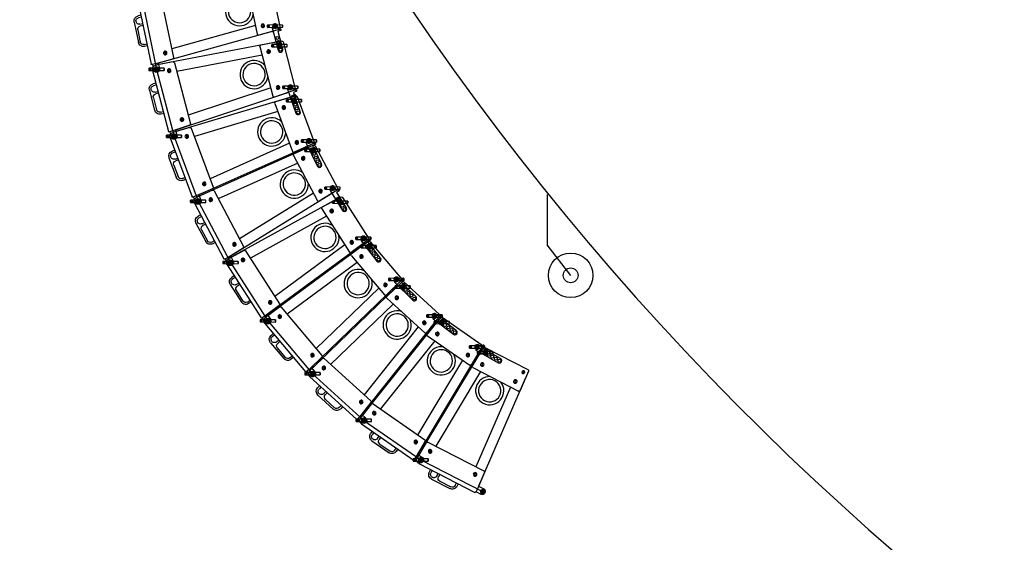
# Model space of a CAD drawing. Header units: millimetres. Extents: x 0 to 84100, y 0 to 59400.
# Tile 97 of 113: x 27632 to 29287, y 48804 to 49683. Entities that reach past the tile are written whole.
import ezdxf

# ---------------------------------------------------------------- set-up
doc = ezdxf.new("R2010")
doc.units = ezdxf.units.MM

# ---------------------------------------------------------------- blocks, each defined once
blk = doc.blocks.new('DV-PIN25 TOP')
at = {"linetype": 'Continuous'}
for p, q in [((-25.5, 3.1), (-25.5, -3.1)), ((-24.6, 4.1), (-7.1, 5.1)), ((-6.5, -4.9), (-6.5, 4.9)), ((-6.5, 4.8), (-6.5, -4.8)), ((6.5, 4.9), (6.5, -4.9)), ((6.5, -4.8), (6.5, 4.8)), ((7.1, 5.1), (24.6, 4.1)), ((25.5, -3.1), (25.5, 3.1)), ((-7.1, -5.1), (-24.6, -4.1)), ((24.6, -4.1), (7.1, -5.1))]:
    blk.add_line(p, q, dxfattribs=at)
for p, q in [((-25.5, 3.1), (-25.3, 3.1)), ((-25.3, -3.1), (-25.3, 3.1)), ((-7.1, 4.8), (-24.6, 3.8)), ((24.6, 3.8), (7.1, 4.8)), ((25.5, 3.1), (25.3, 3.1)), ((25.3, 3.1), (25.3, -3.1)), ((-25.5, -3.1), (-25.3, -3.1)), ((-24.6, -3.8), (-7.1, -4.8)), ((7.1, -4.8), (24.6, -3.8)), ((25.5, -3.1), (25.3, -3.1))]:
    blk.add_line(p, q, dxfattribs=at).dxf.unprotected_set("ltscale", 0)
for points in [[(-24.6, 4.1), (-24.6, 4), (-24.7, 4), (-24.7, 4), (-24.8, 4), (-24.9, 4), (-24.9, 4), (-25, 3.9), (-25, 3.9), (-25.1, 3.9), (-25.1, 3.8), (-25.2, 3.8), (-25.2, 3.7), (-25.3, 3.7), (-25.3, 3.6), (-25.3, 3.6), (-25.4, 3.5), (-25.4, 3.5), (-25.4, 3.4), (-25.4, 3.4), (-25.5, 3.3), (-25.5, 3.2), (-25.5, 3.2), (-25.5, 3.1), (-25.5, 3.1)], [(-19.4, 0), (-19.5, 0.4), (-19.6, 0.8), (-19.9, 1.3), (-20.3, 1.7), (-20.8, 2), (-21.3, 2.1), (-21.8, 2.1), (-22.3, 2), (-22.8, 1.7), (-23.1, 1.4), (-23.4, 1), (-23.6, 0.5), (-23.7, 0), (-23.6, -0.5), (-23.4, -1), (-23.1, -1.4), (-22.8, -1.7), (-22.3, -2), (-21.8, -2.1), (-21.3, -2.1), (-20.8, -2), (-20.3, -1.7), (-19.9, -1.3), (-19.6, -0.8), (-19.5, -0.4), (-19.4, 0)], [(-19.8, 0), (-19.8, -0.3), (-19.9, -0.8), (-20.2, -1.2), (-20.6, -1.5), (-21, -1.7), (-21.5, -1.7), (-21.9, -1.7), (-22.4, -1.5), (-22.7, -1.2), (-23, -0.9), (-23.2, -0.5), (-23.3, 0), (-23.2, 0.5), (-23, 0.9), (-22.7, 1.2), (-22.4, 1.5), (-21.9, 1.7), (-21.5, 1.7), (-21, 1.7), (-20.6, 1.5), (-20.2, 1.2), (-19.9, 0.8), (-19.8, 0.3), (-19.8, 0)], [(-6, 5.3), (-6, 5.3), (-6.1, 5.3), (-6.1, 5.2), (-6.2, 5.2), (-6.2, 5.2), (-6.2, 5.2), (-6.3, 5.2), (-6.3, 5.2), (-6.4, 5.2), (-6.4, 5.2), (-6.5, 5.1), (-6.5, 5.1), (-6.6, 5.1), (-6.6, 5.1), (-6.7, 5.1), (-6.7, 5.1), (-6.8, 5.1), (-6.8, 5.1), (-6.9, 5.1), (-6.9, 5.1), (-7, 5.1), (-7, 5.1), (-7.1, 5.1), (-7.1, 5.1)], [(-6.5, 4.9), (-6.4, 4.9), (-6.4, 4.9), (-6.4, 4.9), (-6.4, 5), (-6.4, 5), (-6.4, 5), (-6.4, 5), (-6.3, 5), (-6.3, 5), (-6.3, 5.1), (-6.3, 5.1), (-6.3, 5.1), (-6.2, 5.1), (-6.2, 5.1), (-6.2, 5.1), (-6.2, 5.2), (-6.1, 5.2), (-6.1, 5.2), (-6.1, 5.2), (-6.1, 5.2), (-6, 5.2), (-6, 5.2), (-6, 5.2), (-5.9, 5.3)], [(-6.5, 4.8), (-6.5, 4.8), (-6.5, 4.9), (-6.5, 4.9), (-6.5, 4.9), (-6.5, 4.9), (-6.5, 4.9), (-6.5, 4.9), (-6.5, 4.9), (-6.5, 4.9), (-6.5, 4.9), (-6.5, 4.9), (-6.5, 4.9), (-6.5, 4.9), (-6.5, 4.9), (-6.5, 4.9), (-6.5, 4.9), (-6.5, 4.9), (-6.5, 4.9), (-6.5, 4.9), (-6.5, 4.9), (-6.5, 4.9), (-6.5, 4.9), (-6.5, 4.9), (-6.5, 4.9)], [(-6, 5.3), (-6, 5.3), (-6, 5.3), (-6, 5.3), (-6, 5.3), (-6, 5.3), (-6, 5.3), (-6, 5.3), (-6, 5.3), (-6, 5.3), (-6, 5.3), (-6, 5.3), (-6, 5.3), (-6, 5.3), (-6, 5.3), (-6, 5.3), (-6, 5.3), (-6, 5.3), (-6, 5.3), (-6, 5.3), (-5.9, 5.3), (-5.9, 5.3), (-5.9, 5.3), (-5.9, 5.3), (-5.9, 5.3)], [(-5.9, 5.3), (-5.9, 5.3), (-5.9, 5.3), (-5.8, 5.3), (-5.8, 5.3), (-5.7, 5.3), (-5.7, 5.3), (-5.7, 5.4), (-5.6, 5.4), (-5.6, 5.4), (-5.5, 5.4), (-5.5, 5.4), (-5.5, 5.4), (-5.4, 5.4), (-5.4, 5.4), (-5.3, 5.5), (-5.3, 5.5), (-5.3, 5.5), (-5.2, 5.5), (-5.2, 5.5), (-5.2, 5.5), (-5.1, 5.5), (-5.1, 5.5), (-5.1, 5.5), (-5, 5.5)], [(5, 5.6), (5, 5.6), (5.1, 5.5), (5.1, 5.5), (5.1, 5.5), (5.2, 5.5), (5.2, 5.5), (5.2, 5.5), (5.3, 5.5), (5.3, 5.5), (5.4, 5.5), (5.4, 5.4), (5.4, 5.4), (5.5, 5.4), (5.5, 5.4), (5.6, 5.4), (5.6, 5.4), (5.6, 5.4), (5.7, 5.3), (5.7, 5.3), (5.8, 5.3), (5.8, 5.3), (5.9, 5.3), (5.9, 5.3), (5.9, 5.3)], [(5.9, 5.3), (6, 5.2), (6, 5.2), (6, 5.2), (6.1, 5.2), (6.1, 5.2), (6.1, 5.2), (6.2, 5.2), (6.2, 5.2), (6.2, 5.1), (6.2, 5.1), (6.3, 5.1), (6.3, 5.1), (6.3, 5.1), (6.3, 5.1), (6.3, 5), (6.4, 5), (6.4, 5), (6.4, 5), (6.4, 5), (6.4, 5), (6.5, 4.9), (6.5, 4.9), (6.5, 4.9), (6.5, 4.9)], [(6, 5.3), (6, 5.3), (6, 5.3), (6, 5.3), (6, 5.3), (6, 5.3), (6, 5.3), (6, 5.3), (6, 5.3), (6, 5.3), (6, 5.3), (6, 5.3), (6, 5.3), (6, 5.3), (6, 5.3), (6, 5.3), (6, 5.3), (6, 5.3), (6, 5.3), (6, 5.3), (6, 5.3), (6, 5.3), (6, 5.3), (5.9, 5.3), (5.9, 5.3)], [(7.1, 5.1), (7.1, 5.1), (7, 5.1), (7, 5.1), (6.9, 5.1), (6.9, 5.1), (6.8, 5.1), (6.8, 5.1), (6.7, 5.1), (6.7, 5.1), (6.6, 5.1), (6.6, 5.1), (6.5, 5.1), (6.5, 5.1), (6.4, 5.2), (6.4, 5.2), (6.3, 5.2), (6.3, 5.2), (6.3, 5.2), (6.2, 5.2), (6.2, 5.2), (6.1, 5.2), (6.1, 5.2), (6, 5.3), (6, 5.3)], [(6.5, 4.9), (6.5, 4.9), (6.5, 4.9), (6.5, 4.9), (6.5, 4.9), (6.5, 4.9), (6.5, 4.9), (6.5, 4.9), (6.5, 4.9), (6.5, 4.9), (6.5, 4.9), (6.5, 4.9), (6.5, 4.9), (6.5, 4.9), (6.5, 4.9), (6.5, 4.9), (6.5, 4.9), (6.5, 4.9), (6.5, 4.8), (6.5, 4.8), (6.5, 4.8), (6.5, 4.8), (6.5, 4.8), (6.5, 4.8), (6.5, 4.8)], [(25.5, 3.1), (25.5, 3.1), (25.5, 3.2), (25.5, 3.2), (25.5, 3.3), (25.4, 3.4), (25.4, 3.4), (25.4, 3.5), (25.4, 3.5), (25.3, 3.6), (25.3, 3.6), (25.3, 3.7), (25.2, 3.7), (25.2, 3.8), (25.1, 3.8), (25.1, 3.9), (25, 3.9), (25, 3.9), (24.9, 4), (24.9, 4), (24.8, 4), (24.7, 4), (24.7, 4), (24.6, 4), (24.6, 4.1)], [(-25.5, -3.1), (-25.5, -3.1), (-25.5, -3.2), (-25.5, -3.2), (-25.5, -3.3), (-25.4, -3.4), (-25.4, -3.4), (-25.4, -3.5), (-25.4, -3.5), (-25.3, -3.6), (-25.3, -3.7), (-25.3, -3.7), (-25.2, -3.7), (-25.2, -3.8), (-25.1, -3.8), (-25.1, -3.9), (-25, -3.9), (-25, -3.9), (-24.9, -4), (-24.9, -4), (-24.8, -4), (-24.7, -4), (-24.7, -4), (-24.6, -4), (-24.6, -4.1)], [(-7.1, -5.1), (-7.1, -5.1), (-7, -5.1), (-7, -5.1), (-6.9, -5.1), (-6.9, -5.1), (-6.8, -5.1), (-6.8, -5.1), (-6.7, -5.1), (-6.7, -5.1), (-6.6, -5.1), (-6.6, -5.1), (-6.5, -5.1), (-6.5, -5.1), (-6.4, -5.2), (-6.4, -5.2), (-6.3, -5.2), (-6.3, -5.2), (-6.2, -5.2), (-6.2, -5.2), (-6.1, -5.2), (-6.1, -5.2), (-6, -5.3), (-6, -5.3), (-6, -5.3)], [(-6.5, -4.9), (-6.5, -4.9), (-6.5, -4.9), (-6.5, -4.9), (-6.5, -4.9), (-6.5, -4.9), (-6.5, -4.9), (-6.5, -4.9), (-6.5, -4.9), (-6.5, -4.9), (-6.5, -4.9), (-6.5, -4.9), (-6.5, -4.9), (-6.5, -4.9), (-6.5, -4.9), (-6.5, -4.9), (-6.5, -4.9), (-6.5, -4.9), (-6.5, -4.9), (-6.5, -4.9), (-6.5, -4.9), (-6.5, -4.9), (-6.5, -4.9), (-6.5, -4.8), (-6.5, -4.8)], [(-5.9, -5.3), (-6, -5.3), (-6, -5.2), (-6, -5.2), (-6, -5.2), (-6.1, -5.2), (-6.1, -5.2), (-6.1, -5.2), (-6.2, -5.2), (-6.2, -5.1), (-6.2, -5.1), (-6.2, -5.1), (-6.2, -5.1), (-6.3, -5.1), (-6.3, -5.1), (-6.3, -5.1), (-6.3, -5), (-6.4, -5), (-6.4, -5), (-6.4, -5), (-6.4, -5), (-6.4, -4.9), (-6.4, -4.9), (-6.4, -4.9), (-6.5, -4.9)], [(-5.9, -5.3), (-5.9, -5.3), (-5.9, -5.3), (-5.9, -5.3), (-5.9, -5.3), (-5.9, -5.3), (-5.9, -5.3), (-5.9, -5.3), (-5.9, -5.3), (-5.9, -5.3), (-5.9, -5.3), (-5.9, -5.3), (-5.9, -5.3), (-5.9, -5.3), (-5.9, -5.3), (-5.9, -5.3), (-5.9, -5.3), (-6, -5.3), (-6, -5.3), (-6, -5.3), (-6, -5.3), (-6, -5.3), (-6, -5.3), (-6, -5.3), (-6, -5.3)], [(-5, -5.5), (-5, -5.5), (-5.1, -5.5), (-5.1, -5.5), (-5.1, -5.5), (-5.2, -5.5), (-5.2, -5.5), (-5.2, -5.5), (-5.3, -5.5), (-5.3, -5.5), (-5.4, -5.4), (-5.4, -5.4), (-5.4, -5.4), (-5.5, -5.4), (-5.5, -5.4), (-5.6, -5.4), (-5.6, -5.4), (-5.6, -5.4), (-5.7, -5.3), (-5.7, -5.3), (-5.8, -5.3), (-5.8, -5.3), (-5.8, -5.3), (-5.9, -5.3), (-5.9, -5.3)], [(5.9, -5.3), (5.9, -5.3), (5.9, -5.3), (5.8, -5.3), (5.8, -5.3), (5.7, -5.3), (5.7, -5.3), (5.6, -5.4), (5.6, -5.4), (5.6, -5.4), (5.5, -5.4), (5.5, -5.4), (5.4, -5.4), (5.4, -5.4), (5.4, -5.5), (5.3, -5.5), (5.3, -5.5), (5.2, -5.5), (5.2, -5.5), (5.2, -5.5), (5.1, -5.5), (5.1, -5.5), (5.1, -5.5), (5, -5.6), (5, -5.6)], [(6.5, -4.9), (6.5, -4.9), (6.5, -4.9), (6.5, -4.9), (6.4, -5), (6.4, -5), (6.4, -5), (6.4, -5), (6.4, -5), (6.3, -5.1), (6.3, -5.1), (6.3, -5.1), (6.3, -5.1), (6.3, -5.1), (6.2, -5.1), (6.2, -5.1), (6.2, -5.2), (6.1, -5.2), (6.1, -5.2), (6.1, -5.2), (6.1, -5.2), (6, -5.2), (6, -5.2), (6, -5.3), (5.9, -5.3)], [(5.9, -5.3), (5.9, -5.3), (5.9, -5.3), (5.9, -5.3), (5.9, -5.3), (5.9, -5.3), (5.9, -5.3), (5.9, -5.3), (5.9, -5.3), (5.9, -5.3), (5.9, -5.3), (5.9, -5.3), (5.9, -5.3), (5.9, -5.3), (5.9, -5.3), (6, -5.3), (6, -5.3), (6, -5.3), (6, -5.3), (6, -5.3), (6, -5.3), (6, -5.3), (6, -5.3), (6, -5.3), (6, -5.3)], [(6, -5.3), (6, -5.3), (6.1, -5.3), (6.1, -5.2), (6.1, -5.2), (6.2, -5.2), (6.2, -5.2), (6.3, -5.2), (6.3, -5.2), (6.4, -5.2), (6.4, -5.2), (6.5, -5.1), (6.5, -5.1), (6.6, -5.1), (6.6, -5.1), (6.7, -5.1), (6.7, -5.1), (6.8, -5.1), (6.8, -5.1), (6.9, -5.1), (6.9, -5.1), (7, -5.1), (7, -5.1), (7.1, -5.1), (7.1, -5.1)], [(6.5, -4.8), (6.5, -4.8), (6.5, -4.8), (6.5, -4.8), (6.5, -4.8), (6.5, -4.8), (6.5, -4.8), (6.5, -4.9), (6.5, -4.9), (6.5, -4.9), (6.5, -4.9), (6.5, -4.9), (6.5, -4.9), (6.5, -4.9), (6.5, -4.9), (6.5, -4.9), (6.5, -4.9), (6.5, -4.9), (6.5, -4.9), (6.5, -4.9), (6.5, -4.9), (6.5, -4.9), (6.5, -4.9), (6.5, -4.9), (6.5, -4.9)], [(24.6, -4.1), (24.6, -4), (24.7, -4), (24.7, -4), (24.8, -4), (24.9, -4), (24.9, -4), (25, -3.9), (25, -3.9), (25.1, -3.9), (25.1, -3.8), (25.2, -3.8), (25.2, -3.7), (25.3, -3.7), (25.3, -3.7), (25.3, -3.6), (25.4, -3.5), (25.4, -3.5), (25.4, -3.4), (25.4, -3.4), (25.5, -3.3), (25.5, -3.2), (25.5, -3.2), (25.5, -3.1), (25.5, -3.1)]]:
    blk.add_lwpolyline(points, dxfattribs=at)
for points in [[(-25.3, 3.1), (-25.3, 3.1), (-25.3, 3.1), (-25.3, 3.2), (-25.2, 3.2), (-25.2, 3.3), (-25.2, 3.3), (-25.2, 3.4), (-25.2, 3.4), (-25.2, 3.4), (-25.1, 3.5), (-25.1, 3.5), (-25.1, 3.5), (-25, 3.6), (-25, 3.6), (-25, 3.6), (-24.9, 3.6), (-24.9, 3.7), (-24.9, 3.7), (-24.8, 3.7), (-24.8, 3.7), (-24.7, 3.7), (-24.7, 3.7), (-24.6, 3.8), (-24.6, 3.8)], [(-19.4, 0), (-19.5, 0), (-19.5, 0), (-19.5, 0), (-19.5, 0), (-19.5, 0), (-19.5, 0), (-19.5, 0), (-19.5, 0), (-19.6, 0), (-19.6, 0), (-19.6, 0), (-19.6, 0), (-19.6, 0), (-19.6, 0), (-19.6, 0), (-19.6, 0), (-19.7, 0), (-19.7, 0), (-19.7, 0), (-19.7, 0), (-19.7, 0), (-19.7, 0), (-19.7, 0), (-19.8, 0)], [(-7.1, 4.8), (-7.1, 4.8), (-7.1, 4.8), (-7, 4.8), (-7, 4.8), (-7, 4.8), (-7, 4.8), (-6.9, 4.8), (-6.9, 4.8), (-6.9, 4.8), (-6.9, 4.8), (-6.8, 4.8), (-6.8, 4.8), (-6.8, 4.8), (-6.7, 4.8), (-6.7, 4.8), (-6.7, 4.8), (-6.7, 4.8), (-6.6, 4.8), (-6.6, 4.8), (-6.6, 4.8), (-6.6, 4.8), (-6.5, 4.8), (-6.5, 4.8), (-6.5, 4.8)], [(6.5, 4.8), (6.5, 4.8), (6.6, 4.8), (6.6, 4.8), (6.6, 4.8), (6.6, 4.8), (6.7, 4.8), (6.7, 4.8), (6.7, 4.8), (6.7, 4.8), (6.8, 4.8), (6.8, 4.8), (6.8, 4.8), (6.8, 4.8), (6.9, 4.8), (6.9, 4.8), (6.9, 4.8), (6.9, 4.8), (7, 4.8), (7, 4.8), (7, 4.8), (7.1, 4.8), (7.1, 4.8), (7.1, 4.8), (7.1, 4.8)], [(24.6, 3.8), (24.6, 3.8), (24.7, 3.7), (24.7, 3.7), (24.8, 3.7), (24.8, 3.7), (24.9, 3.7), (24.9, 3.7), (24.9, 3.6), (25, 3.6), (25, 3.6), (25, 3.6), (25.1, 3.5), (25.1, 3.5), (25.1, 3.5), (25.2, 3.4), (25.2, 3.4), (25.2, 3.4), (25.2, 3.3), (25.2, 3.3), (25.2, 3.2), (25.3, 3.2), (25.3, 3.1), (25.3, 3.1), (25.3, 3.1)], [(-24.6, -3.8), (-24.6, -3.8), (-24.7, -3.7), (-24.7, -3.7), (-24.8, -3.7), (-24.8, -3.7), (-24.9, -3.7), (-24.9, -3.7), (-24.9, -3.7), (-25, -3.6), (-25, -3.6), (-25, -3.6), (-25.1, -3.5), (-25.1, -3.5), (-25.1, -3.5), (-25.2, -3.4), (-25.2, -3.4), (-25.2, -3.4), (-25.2, -3.3), (-25.2, -3.3), (-25.2, -3.2), (-25.3, -3.2), (-25.3, -3.1), (-25.3, -3.1), (-25.3, -3.1)], [(-6.5, -4.8), (-6.5, -4.8), (-6.5, -4.8), (-6.6, -4.8), (-6.6, -4.8), (-6.6, -4.8), (-6.6, -4.8), (-6.7, -4.8), (-6.7, -4.8), (-6.7, -4.8), (-6.7, -4.8), (-6.8, -4.8), (-6.8, -4.8), (-6.8, -4.8), (-6.9, -4.8), (-6.9, -4.8), (-6.9, -4.8), (-6.9, -4.8), (-7, -4.8), (-7, -4.8), (-7, -4.8), (-7, -4.8), (-7.1, -4.8), (-7.1, -4.8), (-7.1, -4.8)], [(7.1, -4.8), (7.1, -4.8), (7.1, -4.8), (7.1, -4.8), (7, -4.8), (7, -4.8), (7, -4.8), (6.9, -4.8), (6.9, -4.8), (6.9, -4.8), (6.9, -4.8), (6.8, -4.8), (6.8, -4.8), (6.8, -4.8), (6.8, -4.8), (6.7, -4.8), (6.7, -4.8), (6.7, -4.8), (6.7, -4.8), (6.6, -4.8), (6.6, -4.8), (6.6, -4.8), (6.6, -4.8), (6.5, -4.8), (6.5, -4.8)], [(25.3, -3.1), (25.3, -3.1), (25.3, -3.1), (25.3, -3.2), (25.2, -3.2), (25.2, -3.3), (25.2, -3.3), (25.2, -3.4), (25.2, -3.4), (25.2, -3.4), (25.1, -3.5), (25.1, -3.5), (25.1, -3.5), (25, -3.6), (25, -3.6), (25, -3.6), (24.9, -3.7), (24.9, -3.7), (24.9, -3.7), (24.8, -3.7), (24.8, -3.7), (24.7, -3.7), (24.7, -3.7), (24.6, -3.8), (24.6, -3.8)]]:
    blk.add_lwpolyline(points, dxfattribs=at).dxf.unprotected_set("ltscale", 0)
blk.add_circle((0, 0), 4.4, dxfattribs=at)
blk.add_circle((0, 0), 3.9, dxfattribs=at).dxf.unprotected_set("ltscale", 0)
for centre, radius, start, end in [((-7.4, 10.1), 5, 286.9511, 306.3999), ((0, -15.5), 21.6, 76.6974, 103.5126), ((0, 0), 7.5, 53.6001, 126.3999), ((7.4, 10.1), 5, 233.6001, 253.1195), ((-7.4, -10.1), 5, 53.6001, 72.9302), ((0, 15.5), 21.6, 256.5256, 283.2663), ((0, 0), 7.5, 233.6001, 306.3999), ((7.4, -10.1), 5, 106.9997, 126.3999)]:
    blk.add_arc(centre, radius, start, end, dxfattribs=at)
for centre, radius, start, end in [((-7.4, 10.3), 5.3, 296.7477, 306.3999), ((0, 0.2), 7.2, 53.6001, 126.3999), ((7.4, 10.3), 5.3, 233.6001, 242.8141), ((-7.4, -10.3), 5.3, 53.6001, 63.0825), ((0, -0.2), 7.2, 233.6001, 306.3999), ((7.4, -10.3), 5.3, 117.3482, 126.3999)]:
    blk.add_arc(centre, radius, start, end, dxfattribs=at).dxf.unprotected_set("ltscale", 0)
for centre, major_axis, ratio, start_param, end_param in [((-24.5, 3.8), (-0.017, 0.299), 0.204393, 0, 1.558898), ((-7.1, 4.8), (-0.017, 0.299), 0.059214, 0, 1.567349), ((-4.3, 5.8), (-0.178, 0.241), 0.510327, 5.317856, 6.283185), ((4.3, 5.8), (0.178, 0.241), 0.510327, 0, 0.965329), ((7.1, 4.8), (0.017, 0.299), 0.059203, 4.715836, 6.283185), ((24.5, 3.8), (0.017, 0.299), 0.204379, 4.724287, 6.283185), ((-24.5, -3.8), (-0.017, -0.299), 0.204393, 4.724288, 6.283185), ((-7.1, -4.8), (-0.017, -0.299), 0.059214, 4.715836, 6.283185), ((-4.3, -5.8), (-0.178, -0.241), 0.510327, 0, 0.965329), ((4.3, -5.8), (0.178, -0.241), 0.510327, 5.317856, 6.283185), ((7.1, -4.8), (0.017, -0.299), 0.059203, 0, 1.56735), ((24.5, -3.8), (0.017, -0.299), 0.204379, 0, 1.558898)]:
    blk.add_ellipse(centre, major_axis=major_axis, ratio=ratio, start_param=start_param, end_param=end_param, dxfattribs=at).dxf.unprotected_set("ltscale", 0)
blk = doc.blocks.new('DV-ANGLE P1')
at = {"linetype": 'Continuous'}
for p, q in [((9.8, 8), (0, 8)), ((11.5, 10.8), (11.5, 9.8)), ((15, 15.2), (15, 14.2)), ((18.5, 6.8), (18.5, 15.2)), ((25.9, 5), (20.2, 5)), ((27.7, 7.1), (26.8, 5.5)), ((28, -3), (28, 0)), ((36.8, 8), (29.2, 8)), ((38, 0), (38, -3)), ((39.2, 5.5), (38.3, 7.1)), ((88, 5), (40.1, 5)), ((0.3, -8.5), (1.4, -10.5)), ((2.3, -11), (88, -11))]:
    blk.add_line(p, q, dxfattribs=at)
for centre in [(0, 0), (46.8, -3), (60.5, -3), (74.2, -3), (88, -3)]:
    blk.add_circle(centre, 5, dxfattribs=at)
for centre, radius, start, end in [((0, 0), 8, 90, 266.251), ((9.8, 9.8), 1.75, 270, 0), ((13.2, 10.8), 1.75, 90, 180), ((13.2, 14.2), 1.75, 270, 0), ((16.8, 15.2), 1.75, 0, 180), ((20.2, 6.8), 1.75, 180, 270), ((25.9, 6), 1, 270, 330), ((29.2, 6.2), 1.75, 90, 150), ((33, 0), 5, 0, 180), ((36.8, 6.2), 1.75, 30, 90), ((40.1, 6), 1, 210, 270), ((88, -3), 8, 270, 90), ((-0.6, -9), 1, 30, 86.251), ((2.3, -10), 1, 210, 270), ((33, -3), 5, 180, 0)]:
    blk.add_arc(centre, radius, start, end, dxfattribs=at)
blk = doc.blocks.new('DV-ANGLE P2')
at = {"linetype": 'Continuous'}
for p, q in [((9.8, 8), (0, 8)), ((11.5, 10.8), (11.5, 9.8)), ((15, 15.2), (15, 14.2)), ((18.5, 6.8), (18.5, 15.2)), ((81.2, 5), (20.2, 5)), ((0.3, -8.5), (1.4, -10.5)), ((2.3, -11), (81.2, -11))]:
    blk.add_line(p, q, dxfattribs=at)
for centre in [(0, 0), (40, -3), (53.8, -3), (67.5, -3), (81.2, -3)]:
    blk.add_circle(centre, 5, dxfattribs=at)
for centre, radius, start, end in [((0, 0), 8, 90, 266.251), ((9.8, 9.8), 1.75, 270, 0), ((13.2, 10.8), 1.75, 90, 180), ((13.2, 14.2), 1.75, 270, 0), ((16.8, 15.2), 1.75, 0, 180), ((20.2, 6.8), 1.75, 180, 270), ((81.2, -3), 8, 270, 90), ((-0.6, -9), 1, 30, 86.251), ((2.3, -10), 1, 210, 270)]:
    blk.add_arc(centre, radius, start, end, dxfattribs=at)
blk = doc.blocks.new('DV-DOSC-SIDE')
for p, q in [((-14, 0), (-14, -212)), ((-0.1, 14), (0, 14.4)), ((406.3, -12.5), (0, 14.4)), ((60.3, 10), (0.9, 14)), ((13.9, 13.1), (13.9, 13.5)), ((64, 6), (64, -206)), ((356, -43.2), (64, -23.9)), ((356, -13.5), (356, -186.5)), ((431.3, -14.5), (360.3, -9.5)), ((406.2, -12.7), (406.3, -12.5)), ((435, -18.5), (435, -181.5)), ((-41, -61.7), (-41, -131.7)), ((-14, -44.3), (-23.5, -44.3)), ((-14, -50.7), (-23.5, -50.7)), ((-34.6, -90.2), (-34.6, -131.7)), ((-23.5, -72.8), (-14, -72.8)), ((-14, -79.2), (-23.5, -79.2)), ((-23.5, -142.8), (-14, -142.8)), ((-14, -149.2), (-23.5, -149.2)), ((356, -156.8), (64, -176.1)), ((406.3, -187.5), (10, -213.8)), ((431.3, -185.5), (360.3, -190.5)), ((406.2, -187.3), (406.3, -187.5)), ((0.5, -214), (-12, -214)), ((-10, -214), (-10, -233)), ((60.3, -210), (0.5, -214)), ((10, -213.4), (10, -233)), ((13.9, -213.1), (13.9, -213.5))]:
    blk.add_line(p, q)
for points in [[(38.5, -12.4), (37, -15), (38.5, -17.6), (41.5, -17.6), (43, -15), (41.5, -12.4)], [(378.5, -34.9), (377, -37.5), (378.5, -40.1), (381.5, -40.1), (383, -37.5), (381.5, -34.9)], [(378.5, -159.9), (377, -162.5), (378.5, -165.1), (381.5, -165.1), (383, -162.5), (381.5, -159.9)], [(38.5, -182.4), (37, -185), (38.5, -187.6), (41.5, -187.6), (43, -185), (41.5, -182.4)]]:
    blk.add_lwpolyline(points, close=True)
blk.add_arc((313, -100), 47.5, 25.1415, 334.8585)
at = {"extrusion": (0, 0, -1)}
for centre, major_axis, start_param, end_param in [((0, 0), (-9.9, 9.9), 5.497787, 7.135524), ((0, 0), (3.39, 3.39), 3.926991, 10.210176), ((60, 6), (-2.83, 2.83), 0.852339, 2.356194), ((40, -15), (-4.24, 4.24), 5.497787, 11.780972), ((360, -13.5), (-2.83, 2.83), 5.497787, 7.13889), ((380, -37.5), (-4.24, 4.24), 5.497787, 11.780972), ((420, -27.8), (3.39, 3.39), 3.926991, 10.210176), ((431, -18.5), (2.83, 2.83), -0.715092, 0.785398), ((-23.5, -61.7), (-12.3, 12.3), 5.497787, 7.068583), ((-23.5, -61.7), (7.81, 7.81), 2.356194, 5.497787), ((313, -100), (26.5, 26.5), 3.926991, 10.210176), ((-23.5, -90.2), (-7.81, 7.81), 5.497787, 7.068583), ((-23.5, -131.7), (12.3, 12.3), 2.356194, 3.926991), ((-23.5, -131.7), (7.81, 7.81), 2.356194, 3.926991), ((380, -162.5), (-4.24, 4.24), 5.497787, 11.780972), ((40, -185), (-4.24, 4.24), 5.497787, 11.780972), ((360, -186.5), (2.83, 2.83), 2.285888, 3.926991), ((420, -172.2), (3.39, 3.39), 3.926991, 10.210176), ((431, -181.5), (-2.83, 2.83), 2.356194, 3.856684), ((-12, -212), (1.41, 1.41), 2.356194, 3.926991), ((0, -233), (-4.6, 4.6), 5.497787, 11.780972), ((0, -233), (3.54, 3.54), 3.926991, 10.210176), ((60, -206), (2.83, 2.83), 0.785398, 2.289254), ((0, -233), (-7.07, 7.07), 2.356194, 5.497787)]:
    blk.add_ellipse(centre, major_axis=major_axis, ratio=1, start_param=start_param, end_param=end_param, dxfattribs=at)
for p in [(0, 0), (420, -27.8), (420, -172.2), (0, -233)]:
    blk.add_point(p)

msp = doc.modelspace()

# ---------------------------------------------------------------- linework, layer by layer
at = {"color": 8}
for p in [(28518.707, 49389.311), (28558.043, 49253.345)]:
    msp.add_line(p, (28518.707, 49304.486), dxfattribs=at)
msp.add_lwpolyline([(27855.714, 50524.247), (27837.077, 50409.248), (27822.359, 50293.681), (27811.563, 50177.683), (27806.566, 50061.291), (27807.381, 49944.794), (27819.72, 49828.949), (27837.823, 49713.864), (27861.643, 49599.826), (27891.121, 49487.117), (27931.609, 49377.879), (27986.094, 49274.906), (28048.882, 49176.774), (28124.016, 49087.739), (28210.188, 49009.339), (28305.911, 48942.937), (28409.526, 48889.682)], dxfattribs=at)
for radius in [37.5, 12.5]:
    msp.add_circle((28558.043, 49253.345), radius, dxfattribs=at)
msp.add_arc((32160.885, 52327.571), 4677.857, 194.476968, 242.900427, dxfattribs=at)

# ---------------------------------------------------------------- block references
at = {"color": 8, "xscale": 0.5, "yscale": 0.5, "zscale": 0.5}
for name, p, rotation in [('DV-DOSC-SIDE', (27837.823, 49713.864), 11.7981390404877), ('DV-ANGLE P2', (28060.993, 49672.507), 285.0989844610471), ('DV-DOSC-SIDE', (27861.643, 49599.826), 14.65710015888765), ('DV-ANGLE P1', (28086.598, 49569.651), 289.1950751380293), ('DV-DOSC-SIDE', (27891.121, 49487.117), 20.33671735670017), ('DV-DOSC-SIDE', (27931.609, 49377.879), 27.88410254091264), ('DV-ANGLE P1', (28117.958, 49479.354), 295.5855365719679), ('DV-ANGLE P2', (28157.501, 49399.977), 301.9913700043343), ('DV-DOSC-SIDE', (27986.094, 49274.906), 32.61257112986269), ('DV-DOSC-SIDE', (28048.882, 49176.774), 40.15995631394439), ('DV-ANGLE P1', (28209.396, 49315.549), 307.8613903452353), ('DV-DOSC-SIDE', (28124.016, 49087.739), 47.70373622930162), ('DV-ANGLE P1', (28264.911, 49246.395), 315.373068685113), ('DV-DOSC-SIDE', (28210.188, 49009.339), 55.25112141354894), ('DV-ANGLE P1', (28329.034, 49185.119), 322.9525554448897), ('DV-ANGLE P1', (28400.64, 49132.804), 330.4999406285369), ('DV-DOSC-SIDE', (28305.911, 48942.937), 62.79850659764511)]:
    msp.add_blockref(name, p, dxfattribs=dict(at, rotation=rotation))
for p in [(28060.993, 49672.507), (28068.322, 49639.529), (27861.643, 49599.826), (28086.598, 49569.651), (28092.867, 49547.083), (27891.121, 49487.117), (28117.958, 49479.354), (28123.721, 49463.819), (28157.501, 49399.977), (27931.609, 49377.879), (28170.468, 49376.39), (28209.396, 49315.549), (28218.329, 49301.595), (27986.094, 49274.906), (28264.911, 49246.395), (28275.6, 49233.737), (28048.882, 49176.774), (28329.034, 49185.119), (28341.293, 49173.972), (28400.64, 49132.804), (28414.256, 49123.364), (28124.016, 49087.739), (28210.188, 49009.339), (28305.911, 48942.937)]:
    msp.add_blockref('DV-PIN25 TOP', p, dxfattribs=at)

doc.saveas('drawing.dxf')
